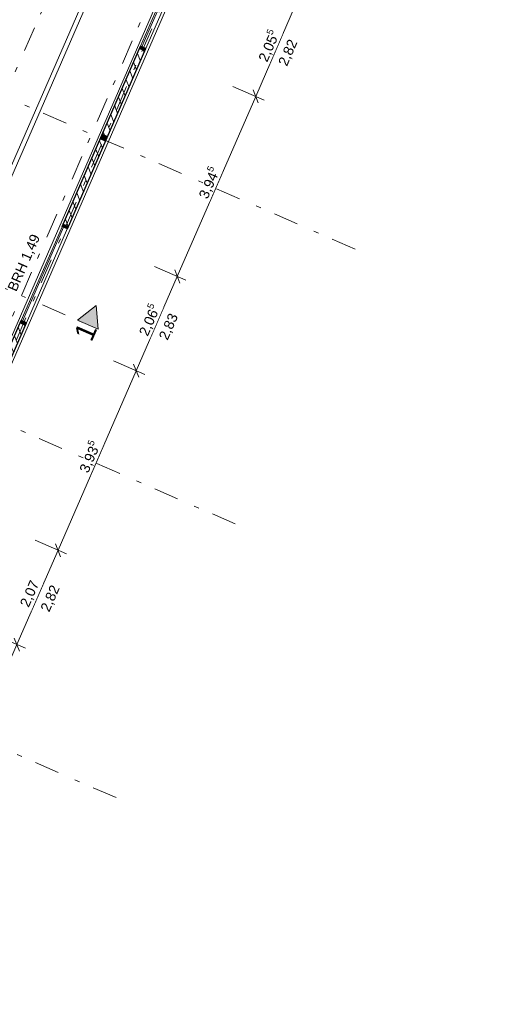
# Model space of a CAD drawing. Header units: metres. Extents: x -28 to 17.6, y -36.9 to 27.7.
# Tile 11 of 15: x 6.1 to 15.8, y -14.6 to 5.2. Entities that reach past the tile are written whole.
import ezdxf

# ---------------------------------------------------------------- set-up
doc = ezdxf.new("R2010")
doc.units = ezdxf.units.M
doc.header["$MEASUREMENT"] = 0
doc.linetypes.add('Achslinie 01', pattern=[1.166667, 0.5, -0.3, 0, -0.366667])
doc.linetypes.add('Wipeout_Contour', pattern=[1, 0, -1])
for name, color, linetype in [('00_Achsraster', 7, 'Continuous'), ('GBE_Beschriftung', 7, 'Continuous'), ('GBE_Fen_Tuer', 7, 'Continuous'), ('GBE_Gleis', 7, 'Continuous'), ('GBE_Gleisachse', 7, 'Continuous'), ('GBE_Wand_Decke_tragend_Ansicht', 7, 'Continuous'), ('GBE_Wand_Decke_tragend_Schnitt', 7, 'Continuous'), ('GBE_Wand_Decke_tragend_Schraffur', 7, 'Continuous'), ('NEU_GBE_Bemassung_fsa', 7, 'Continuous'), ('NEU_GBE_Sockel', 7, 'Continuous'), ('NEU_GBE_Stuetze', 7, 'Continuous'), ('NEU_GPL_Schnittlinie', 7, 'Continuous')]:
    doc.layers.add(name, color=color, linetype=linetype)
doc.styles.add('ERSTELLTER_STIL_1', font='Arial')
doc.dimstyles.new('ERSTELLTER_STIL__1', dxfattribs={"dimtxt": 0.2, "dimasz": 0.19, "dimexe": 0.18, "dimexo": 0.5, "dimgap": 0.09, "dimtad": 1, "dimzin": 0, "dimdsep": 46, "dimtxsty": 'ERSTELLTER_STIL_1', "dimblk": 'ARROWHEAD_6', "dimblk1": 'ARROWHEAD_6', "dimblk2": 'ARROWHEAD_6', "dimcen": 0.09, "dimclrd": 7, "dimclre": 7, "dimclrt": 7, "dimazin": 0, "dimtfac": 1, "dimtdec": 4, "dimtmove": 0, "dimatfit": 3, "dimfxl": 1, "dimtolj": 1, "dimtzin": 0, "dimarcsym": 0})

# ---------------------------------------------------------------- blocks, each defined once
blk = doc.blocks.new('*D55')
at = {"layer": 'NEU_GBE_Bemassung_fsa', "color": 7, "linetype": 'Continuous', "lineweight": 13}
for p, q in [((13.278, 9.039), (13.175, 9.302)), ((13.227, 9.17), (11.65, 5.551)), ((11.192, 5.75), (11.822, 5.476)), ((11.65, 5.551), (10.829, 3.666)), ((11.702, 5.419), (11.598, 5.682))]:
    blk.add_line(p, q, dxfattribs=at)
at = {"color": 254, "linetype": 'Wipeout_Contour', "lineweight": 0, "ltscale": 57.50761}
blk.add_wipeout([(12.313, 7.088), (12.552, 7.638), (12.308, 7.745), (12.068, 7.194)], dxfattribs=at).dxf.layer = 'NEU_GBE_Bemassung_fsa'
at = {"layer": 'NEU_GBE_Bemassung_fsa', "color": 7, "lineweight": 13, "insert": (12.295, 7.132), "char_height": 0.2, "attachment_point": 7, "rotation": 66.4651, "style": 'ERSTELLTER_STIL_1'}
blk.add_mtext('\\A1;{\\pql;\\fArial|b0|i0|c0|p34;3,95}', dxfattribs=at)
blk = doc.blocks.new('ARROWHEAD_6')
at = {"color": 0, "linetype": 'Continuous', "lineweight": 0}
for p, q in [((0, 0), (-1, 0)), ((-0.5, -0.5), (0.5, 0.5))]:
    blk.add_line(p, q, dxfattribs=at)
blk = doc.blocks.new('*D56')
at = {"layer": 'NEU_GBE_Bemassung_fsa', "color": 7, "linetype": 'Continuous', "lineweight": 13}
for p, q in [((11.65, 5.551), (10.829, 3.666)), ((11.702, 5.419), (11.598, 5.682)), ((10.371, 3.865), (11.001, 3.591)), ((10.881, 3.534), (10.778, 3.797)), ((10.829, 3.666), (9.253, 0.047))]:
    blk.add_line(p, q, dxfattribs=at)
at = {"color": 254, "linetype": 'Wipeout_Contour', "lineweight": 0, "ltscale": 48.237211}
blk.add_wipeout([(11.094, 4.289), (11.374, 4.932), (11.129, 5.039), (10.849, 4.396)], dxfattribs=at).dxf.layer = 'NEU_GBE_Bemassung_fsa'
at = {"layer": 'NEU_GBE_Bemassung_fsa', "color": 7, "lineweight": 13, "insert": (11.112, 4.318), "char_height": 0.2, "attachment_point": 7, "rotation": 66.4651, "style": 'ERSTELLTER_STIL_1'}
blk.add_mtext('\\A1;{\\pql;\\fArial|b0|i0|c0|p34;2,05\\fArial|b0|i0|c0|p34;\\A1{\\H.66x;\\S5^  ;}}', dxfattribs=at)
blk = doc.blocks.new('*D57')
at = {"layer": 'NEU_GBE_Bemassung_fsa', "color": 7, "linetype": 'Continuous', "lineweight": 13}
for p, q in [((10.881, 3.534), (10.778, 3.797)), ((10.829, 3.666), (9.253, 0.047)), ((8.795, 0.247), (9.425, -0.028)), ((9.253, 0.047), (8.429, -1.847)), ((9.305, -0.084), (9.202, 0.179))]:
    blk.add_line(p, q, dxfattribs=at)
at = {"color": 254, "linetype": 'Wipeout_Contour', "lineweight": 0, "ltscale": 40.433806}
blk.add_wipeout([(9.895, 1.538), (10.175, 2.181), (9.931, 2.287), (9.651, 1.644)], dxfattribs=at).dxf.layer = 'NEU_GBE_Bemassung_fsa'
at = {"layer": 'NEU_GBE_Bemassung_fsa', "color": 7, "lineweight": 13, "insert": (9.914, 1.566), "char_height": 0.2, "attachment_point": 7, "rotation": 66.4651, "style": 'ERSTELLTER_STIL_1'}
blk.add_mtext('\\A1;{\\pql;\\fArial|b0|i0|c0|p34;3,94\\fArial|b0|i0|c0|p34;\\A1{\\H.66x;\\S5^  ;}}', dxfattribs=at)
blk = doc.blocks.new('*D58')
at = {"layer": 'NEU_GBE_Bemassung_fsa', "color": 7, "linetype": 'Continuous', "lineweight": 13}
for p, q in [((9.253, 0.047), (8.429, -1.847)), ((9.305, -0.084), (9.202, 0.179)), ((7.97, -1.647), (8.6, -1.921)), ((8.48, -1.978), (8.377, -1.715)), ((8.429, -1.847), (6.858, -5.452))]:
    blk.add_line(p, q, dxfattribs=at)
at = {"color": 254, "linetype": 'Wipeout_Contour', "lineweight": 0, "ltscale": 35.084425}
blk.add_wipeout([(8.695, -1.219), (8.975, -0.575), (8.73, -0.469), (8.45, -1.112)], dxfattribs=at).dxf.layer = 'NEU_GBE_Bemassung_fsa'
at = {"layer": 'NEU_GBE_Bemassung_fsa', "color": 7, "lineweight": 13, "insert": (8.713, -1.19), "char_height": 0.2, "attachment_point": 7, "rotation": 66.4651, "style": 'ERSTELLTER_STIL_1'}
blk.add_mtext('\\A1;{\\pql;\\fArial|b0|i0|c0|p34;2,06\\fArial|b0|i0|c0|p34;\\A1{\\H.66x;\\S5^  ;}}', dxfattribs=at)
blk = doc.blocks.new('*D59')
at = {"layer": 'NEU_GBE_Bemassung_fsa', "color": 7, "linetype": 'Continuous', "lineweight": 13}
for p, q in [((8.48, -1.978), (8.377, -1.715)), ((8.429, -1.847), (6.858, -5.452)), ((6.4, -5.253), (7.03, -5.527)), ((6.91, -5.584), (6.806, -5.321)), ((6.858, -5.452), (6.032, -7.348))]:
    blk.add_line(p, q, dxfattribs=at)
at = {"color": 254, "linetype": 'Wipeout_Contour', "lineweight": 0, "ltscale": 33.401627}
blk.add_wipeout([(7.497, -3.968), (7.777, -3.325), (7.533, -3.219), (7.252, -3.862)], dxfattribs=at).dxf.layer = 'NEU_GBE_Bemassung_fsa'
at = {"layer": 'NEU_GBE_Bemassung_fsa', "color": 7, "lineweight": 13, "insert": (7.516, -3.94), "char_height": 0.2, "attachment_point": 7, "rotation": 66.4651, "style": 'ERSTELLTER_STIL_1'}
blk.add_mtext('\\A1;{\\pql;\\fArial|b0|i0|c0|p34;3,93\\fArial|b0|i0|c0|p34;\\A1{\\H.66x;\\S5^  ;}}', dxfattribs=at)
blk = doc.blocks.new('*D60')
at = {"layer": 'NEU_GBE_Bemassung_fsa', "color": 7, "linetype": 'Continuous', "lineweight": 13}
for p, q in [((6.91, -5.584), (6.806, -5.321)), ((6.858, -5.452), (6.032, -7.348)), ((5.574, -7.149), (6.204, -7.423)), ((6.084, -7.48), (5.98, -7.217)), ((6.032, -7.348), (4.451, -10.978))]:
    blk.add_line(p, q, dxfattribs=at)
at = {"color": 254, "linetype": 'Wipeout_Contour', "lineweight": 0, "ltscale": 35.877358}
blk.add_wipeout([(6.319, -6.673), (6.559, -6.122), (6.314, -6.016), (6.074, -6.567)], dxfattribs=at).dxf.layer = 'NEU_GBE_Bemassung_fsa'
at = {"layer": 'NEU_GBE_Bemassung_fsa', "color": 7, "lineweight": 13, "insert": (6.302, -6.629), "char_height": 0.2, "attachment_point": 7, "rotation": 66.4651, "style": 'ERSTELLTER_STIL_1'}
blk.add_mtext('\\A1;{\\pql;\\fArial|b0|i0|c0|p34;2,07}', dxfattribs=at)

msp = doc.modelspace()

# ---------------------------------------------------------------- hatches: boundary and pattern name
at = {"layer": 'GBE_Wand_Decke_tragend_Schraffur', "linetype": 'Continuous', "lineweight": 13}
h = msp.add_hatch(dxfattribs=at)
h.set_pattern_fill('MW_Ziegel_0001', style=0, pattern_type=2)
h.set_pattern_definition([(111.465, (7.06465, 1.0497), (0.1256365, 0.049401), [])])
h.paths.add_polyline_path([(6.941, 1.054), (7.047, 1.008), (8.623, 4.627), (8.517, 4.673)])
h = msp.add_hatch(dxfattribs=at)
h.set_pattern_fill('MW_Ziegel_0001', style=0, pattern_type=2)
h.set_pattern_definition([(111.465, (4.66931, -4.45003), (0.1256365, 0.049401), [])])
h.paths.add_polyline_path([(4.546, -4.445), (4.651, -4.491), (6.222, -0.886), (6.116, -0.84)])
at = {"layer": 'NEU_GBE_Stuetze', "linetype": 'Continuous', "lineweight": 13}
for points in [[(8.623, 4.627), (8.517, 4.673), (8.493, 4.618), (8.599, 4.572)], [(7.833, 2.814), (7.728, 2.86), (7.704, 2.805), (7.809, 2.759)], [(7.833, 2.814), (7.728, 2.86), (7.752, 2.915), (7.857, 2.869)], [(7.071, 1.063), (6.965, 1.109), (6.941, 1.054), (7.047, 1.008)], [(6.222, -0.885), (6.116, -0.839), (6.092, -0.895), (6.198, -0.94)]]:
    msp.add_hatch(color=7, dxfattribs=at).paths.add_polyline_path(points)

# ---------------------------------------------------------------- linework, layer by layer
at = {"layer": '00_Achsraster', "color": 8, "linetype": 'Achslinie 01', "lineweight": 18}
for p, q in [((15.824, 21.283), (-9.251, -36.289)), ((12.825, 0.6), (-13.038, 11.864)), ((10.42, -4.924), (-15.444, 6.341)), ((8.024, -10.424), (-17.84, 0.84))]:
    msp.add_line(p, q, dxfattribs=at)
at = {"layer": 'GBE_Fen_Tuer', "color": 7, "linetype": 'Continuous', "lineweight": 18}
for p, q in [((8.517, 4.673), (9.345, 6.574)), ((8.545, 4.661), (9.366, 6.546)), ((6.116, -0.839), (6.945, 1.062)), ((6.144, -0.851), (6.969, 1.042))]:
    msp.add_line(p, q, dxfattribs=at)
at = {"layer": 'GBE_Gleis', "color": 9, "linetype": 'Continuous', "lineweight": 18, "flags": 128}
for points in [[(-7.488, -28.482), (-1.278, -14.193), (4.163, -1.742), (7.026, 4.808), (12.361, 17.074)], [(-7.403, -28.519), (-1.193, -14.23), (4.248, -1.779), (7.111, 4.771), (12.446, 17.038)]]:
    msp.add_lwpolyline(points, dxfattribs=at)
at = {"layer": 'GBE_Gleisachse', "color": 251, "linetype": 'Achslinie 01', "lineweight": 18, "true_color": 0x5f5f5f, "flags": 128}
msp.add_lwpolyline([(-7.988, -27.924), (-1.902, -13.921), (3.538, -1.47), (6.402, 5.08), (11.737, 17.346)], dxfattribs=at)
at = {"layer": 'GBE_Wand_Decke_tragend_Ansicht', "color": 253, "linetype": 'Continuous', "lineweight": 18, "true_color": 0x9f9f9f}
for p, q in [((8.623, 4.627), (9.451, 6.528)), ((6.222, -0.885), (7.05, 1.016))]:
    msp.add_line(p, q, dxfattribs=at)
at = {"layer": 'GBE_Wand_Decke_tragend_Schnitt', "color": 7, "linetype": 'Continuous', "lineweight": 25}
for p, q in [((8.623, 4.627), (8.517, 4.673)), ((7.047, 1.008), (6.941, 1.054)), ((6.222, -0.885), (6.116, -0.839))]:
    msp.add_line(p, q, dxfattribs=at)
for points in [[(6.941, 1.054), (8.517, 4.673)], [(7.047, 1.008), (8.623, 4.627)], [(4.546, -4.445), (6.116, -0.839)], [(4.651, -4.491), (6.222, -0.885)]]:
    msp.add_lwpolyline(points, dxfattribs=at)
at = {"layer": 'NEU_GBE_Sockel', "color": 9, "linetype": 'Continuous', "lineweight": 18}
for points in [[(-1.555, 20.137), (-2.22, 20.427), (-21.518, -23.883), (-6.575, -30.392), (12.724, 13.918), (12.055, 14.21)], [(-1.641, 19.94), (-2.109, 20.144), (-21.235, -23.772), (-6.686, -30.109), (12.441, 13.807), (11.969, 14.012)]]:
    msp.add_lwpolyline(points, dxfattribs=at)

# ---------------------------------------------------------------- next in the draw order: dimensions: what is measured, and where the dimension line sits
at = {"layer": 'NEU_GBE_Bemassung_fsa', "color": 7, "linetype": 'Continuous', "lineweight": 13}
dim = msp.add_linear_dim(base=(11.65, 5.551), p1=(11.02, 10.131), p2=(9.444, 6.512), angle=246.4651, dimstyle='ERSTELLTER_STIL__1', dxfattribs=at)
dim.commit()
dim.dimension.update_dxf_attribs({"geometry": '*D55', "text_midpoint": (12.313, 7.423), "dimtype": 160, "text_rotation": 66.4651})

# ---------------------------------------------------------------- next in the draw order: dimensions: what is measured, and where the dimension line sits
dim = msp.add_linear_dim(base=(10.829, 3.666), p1=(9.444, 6.512), p2=(8.623, 4.627), angle=246.4651, dimstyle='ERSTELLTER_STIL__1', dxfattribs=at)
dim.commit()
dim.dimension.update_dxf_attribs({"geometry": '*D56', "text_midpoint": (11.193, 4.852), "dimtype": 160, "text_rotation": 66.4651})

# ---------------------------------------------------------------- next in the draw order: texts
at = {"layer": 'GBE_Beschriftung', "color": 7, "linetype": 'Continuous', "lineweight": 100, "insert": (11.49, 4.244), "char_height": 0.2, "attachment_point": 7, "rotation": 66.4651, "style": 'ERSTELLTER_STIL_1'}
msp.add_mtext('\\A1;{\\pql;\\fArial|b0|i0|c0|p34;2,82}', dxfattribs=at)

# ---------------------------------------------------------------- next in the draw order: dimensions: what is measured, and where the dimension line sits
at = {"layer": 'NEU_GBE_Bemassung_fsa', "color": 7, "linetype": 'Continuous', "lineweight": 13}
dim = msp.add_linear_dim(base=(9.253, 0.047), p1=(8.623, 4.627), p2=(7.047, 1.008), angle=246.4651, dimstyle='ERSTELLTER_STIL__1', dxfattribs=at)
dim.commit()
dim.dimension.update_dxf_attribs({"geometry": '*D57', "text_midpoint": (9.995, 2.101), "dimtype": 160, "text_rotation": 66.4651})

# ---------------------------------------------------------------- next in the draw order: dimensions: what is measured, and where the dimension line sits
dim = msp.add_linear_dim(base=(8.4285, -1.8465), p1=(7.0467, 1.0084), p2=(6.2218, -0.8854), angle=246.4651, dimstyle='ERSTELLTER_STIL__1', dxfattribs=at)
dim.commit()
dim.dimension.update_dxf_attribs({"geometry": '*D58', "text_midpoint": (8.7946, -0.6554), "dimtype": 160, "text_rotation": 66.4651})

# ---------------------------------------------------------------- next in the draw order: texts
at = {"layer": 'GBE_Beschriftung', "color": 7, "linetype": 'Continuous', "lineweight": 100, "char_height": 0.2, "attachment_point": 7, "rotation": 66.4651, "style": 'ERSTELLTER_STIL_1'}
for s, insert in [('\\A1;{\\pql;\\fArial|b0|i0|c0|p34;BRH 1,49}', (6.053, -0.284)), ('\\A1;{\\pql;\\fArial|b0|i0|c0|p34;2,83}', (9.092, -1.262))]:
    msp.add_mtext(s, dxfattribs=dict(at, insert=insert))

# ---------------------------------------------------------------- next in the draw order: dimensions: what is measured, and where the dimension line sits
at = {"layer": 'NEU_GBE_Bemassung_fsa', "color": 7, "linetype": 'Continuous', "lineweight": 13}
dim = msp.add_linear_dim(base=(6.858, -5.452), p1=(6.222, -0.885), p2=(4.651, -4.491), angle=246.4651, dimstyle='ERSTELLTER_STIL__1', dxfattribs=at)
dim.commit()
dim.dimension.update_dxf_attribs({"geometry": '*D59', "text_midpoint": (7.597, -3.405), "dimtype": 160, "text_rotation": 66.4651})

# ---------------------------------------------------------------- next in the draw order: hatches: boundary and pattern name
at = {"layer": 'NEU_GPL_Schnittlinie', "linetype": 'Continuous', "lineweight": 18, "true_color": 0x0073a8}
msp.add_hatch(color=144, dxfattribs=at).paths.add_polyline_path([(7.247, -0.828), (7.665, -1.01), (7.624, -0.534)])

# ---------------------------------------------------------------- next in the draw order: linework, layer by layer
at = {"layer": 'NEU_GPL_Schnittlinie', "color": 144, "linetype": 'Achslinie 01', "lineweight": 18, "true_color": 0x0073a8}
msp.add_line((-9.714, 6.559), (7.456, -0.919), dxfattribs=at)
at = {"layer": 'NEU_GPL_Schnittlinie', "color": 144, "linetype": 'Continuous', "lineweight": 18, "true_color": 0x0073a8, "flags": 128}
msp.add_lwpolyline([(7.247, -0.828), (7.665, -1.01), (7.624, -0.534)], close=True, dxfattribs=at)

# ---------------------------------------------------------------- next in the draw order: texts
at = {"layer": 'NEU_GPL_Schnittlinie', "color": 144, "linetype": 'Continuous', "lineweight": 18, "true_color": 0x0073a8, "insert": (7.163, -1.125), "char_height": 0.4, "attachment_point": 1, "rotation": 66.4651, "style": 'ERSTELLTER_STIL_1'}
msp.add_mtext('\\A1;{\\pql;\\fArial|b0|i0|c0|p34;1}', dxfattribs=at)

# ---------------------------------------------------------------- next in the draw order: dimensions: what is measured, and where the dimension line sits
at = {"layer": 'NEU_GBE_Bemassung_fsa', "color": 7, "linetype": 'Continuous', "lineweight": 13}
dim = msp.add_linear_dim(base=(6.032, -7.348), p1=(4.651, -4.491), p2=(3.826, -6.387), angle=246.4651, dimstyle='ERSTELLTER_STIL__1', dxfattribs=at)
dim.commit()
dim.dimension.update_dxf_attribs({"geometry": '*D60', "text_midpoint": (6.32, -6.337), "dimtype": 160, "text_rotation": 66.4651})

# ---------------------------------------------------------------- next in the draw order: linework, layer by layer
at = {"layer": 'NEU_GPL_Schnittlinie', "color": 144, "linetype": 'Achslinie 01', "lineweight": 18, "true_color": 0x0073a8}
msp.add_line((-7.521, -31.679), (13.742, 17.169), dxfattribs=at)

# ---------------------------------------------------------------- next in the draw order: texts
at = {"layer": 'GBE_Beschriftung', "color": 7, "linetype": 'Continuous', "lineweight": 100, "insert": (6.714, -6.723), "char_height": 0.2, "attachment_point": 7, "rotation": 66.4651, "style": 'ERSTELLTER_STIL_1'}
msp.add_mtext('\\A1;{\\pql;\\fArial|b0|i0|c0|p34;2,82}', dxfattribs=at)

doc.saveas('drawing.dxf')
